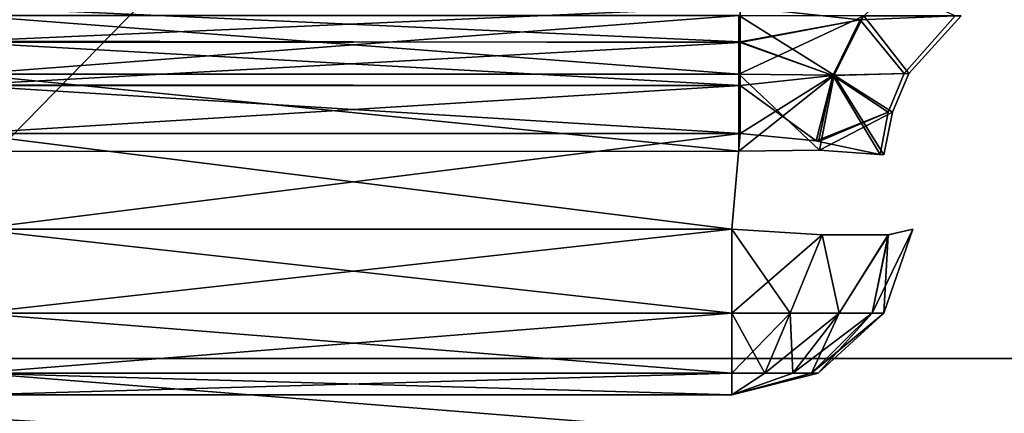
# Model space of a CAD drawing. Header units: millimetres. Extents: x -125 to 125, y -5 to 106.
# Tile 135 of 206: x 39.08 to 41.79, y -3.15 to -2.07. Entities that reach past the tile are written whole.
import ezdxf

# ---------------------------------------------------------------- set-up
doc = ezdxf.new("R2010")
doc.units = ezdxf.units.MM
doc.header["$LTSCALE"] = 65.185185
for name, color, linetype in [('10', 7, 'CONTINUOUS'), ('11', 7, 'CONTINUOUS'), ('15', 7, 'CONTINUOUS'), ('19', 7, 'CONTINUOUS'), ('20', 7, 'CONTINUOUS'), ('244', 7, 'CONTINUOUS'), ('245', 7, 'CONTINUOUS'), ('247', 7, 'CONTINUOUS'), ('248', 7, 'CONTINUOUS'), ('35', 7, 'CONTINUOUS'), ('36', 7, 'CONTINUOUS'), ('4', 7, 'CONTINUOUS'), ('5', 7, 'CONTINUOUS'), ('52', 7, 'CONTINUOUS'), ('53', 7, 'CONTINUOUS'), ('54', 7, 'CONTINUOUS'), ('55', 7, 'CONTINUOUS'), ('56', 7, 'CONTINUOUS'), ('6', 7, 'CONTINUOUS'), ('60', 7, 'CONTINUOUS'), ('61', 7, 'CONTINUOUS'), ('62', 7, 'CONTINUOUS'), ('63', 7, 'CONTINUOUS'), ('7', 7, 'CONTINUOUS'), ('8', 7, 'CONTINUOUS'), ('9', 7, 'CONTINUOUS')]:
    doc.layers.add(name, color=color, linetype=linetype)

msp = doc.modelspace()

# ---------------------------------------------------------------- linework, layer by layer
at = {"layer": '10', "linetype": 'CONTINUOUS'}
for points in [[(41.2901, -2.6593, 47.582), (41.0418, -2.8748, 47.5942), (41.0418, -2.6436, 47.5138), (41.2901, -2.6593, 47.582)], [(41.5399, -2.6436, 48.0119), (41.4278, -2.8748, 47.8521), (41.4722, -2.6593, 47.7644), (41.5399, -2.6436, 48.0119)], [(41.5399, -2.6436, 48.0119), (41.4596, -2.8748, 48.0119), (41.4278, -2.8748, 47.8521), (41.5399, -2.6436, 48.0119)], [(41.2017, -2.8748, 47.626), (41.0418, -2.8748, 47.5942), (41.2901, -2.6593, 47.582), (41.2017, -2.8748, 47.626)], [(41.3372, -2.8748, 47.7165), (41.2017, -2.8748, 47.626), (41.2901, -2.6593, 47.582), (41.3372, -2.8748, 47.7165)], [(41.4722, -2.6593, 47.7644), (41.3372, -2.8748, 47.7165), (41.2901, -2.6593, 47.582), (41.4722, -2.6593, 47.7644)], [(41.4278, -2.8748, 47.8521), (41.3372, -2.8748, 47.7165), (41.4722, -2.6593, 47.7644), (41.4278, -2.8748, 47.8521)], [(41.1326, -3.0402, 47.7929), (41.0418, -3.0402, 47.7748), (41.2017, -2.8748, 47.626), (41.1326, -3.0402, 47.7929)], [(41.2017, -2.8748, 47.626), (41.0418, -3.0402, 47.7748), (41.0418, -2.8748, 47.5942), (41.2017, -2.8748, 47.626)], [(41.2095, -3.0402, 47.8443), (41.1326, -3.0402, 47.7929), (41.3372, -2.8748, 47.7165), (41.2095, -3.0402, 47.8443)], [(41.3372, -2.8748, 47.7165), (41.1326, -3.0402, 47.7929), (41.2017, -2.8748, 47.626), (41.3372, -2.8748, 47.7165)], [(41.4278, -2.8748, 47.8521), (41.2095, -3.0402, 47.8443), (41.3372, -2.8748, 47.7165), (41.4278, -2.8748, 47.8521)], [(41.2609, -3.0402, 47.9212), (41.2095, -3.0402, 47.8443), (41.4278, -2.8748, 47.8521), (41.2609, -3.0402, 47.9212)], [(41.4596, -2.8748, 48.0119), (41.2609, -3.0402, 47.9212), (41.4278, -2.8748, 47.8521), (41.4596, -2.8748, 48.0119)], [(41.4596, -2.8748, 48.0119), (41.2789, -3.0402, 48.0119), (41.2609, -3.0402, 47.9212), (41.4596, -2.8748, 48.0119)], [(41.2789, -3.0402, 48.0119), (41.0418, -3.1, 48.0119), (41.2609, -3.0402, 47.9212), (41.2789, -3.0402, 48.0119)], [(41.2609, -3.0402, 47.9212), (41.0418, -3.1, 48.0119), (41.2095, -3.0402, 47.8443), (41.2609, -3.0402, 47.9212)], [(41.2095, -3.0402, 47.8443), (41.0418, -3.1, 48.0119), (41.1326, -3.0402, 47.7929), (41.2095, -3.0402, 47.8443)], [(41.1326, -3.0402, 47.7929), (41.0418, -3.1, 48.0119), (41.0418, -3.0402, 47.7748), (41.1326, -3.0402, 47.7929)]]:
    msp.add_3dface(points, dxfattribs=at)
at = {"layer": '11', "linetype": 'CONTINUOUS'}
for points in [[(41.0418, -2.6436, 47.5138), (41.0418, -2.8748, 47.5942), (38.9582, -2.6436, 47.5138), (41.0418, -2.6436, 47.5138)], [(38.9582, -2.6436, 47.5138), (41.0418, -2.8748, 47.5942), (38.9582, -2.8748, 47.5942), (38.9582, -2.6436, 47.5138)], [(38.9582, -2.8748, 47.5942), (41.0418, -3.0402, 47.7748), (38.9582, -3.0402, 47.7748), (38.9582, -2.8748, 47.5942)], [(41.0418, -2.8748, 47.5942), (41.0418, -3.0402, 47.7748), (38.9582, -2.8748, 47.5942), (41.0418, -2.8748, 47.5942)], [(41.0418, -3.1, 48.0119), (38.9582, -3.1, 48.0119), (38.9582, -3.0402, 47.7748), (41.0418, -3.1, 48.0119)], [(41.0418, -3.0402, 47.7748), (41.0418, -3.1, 48.0119), (38.9582, -3.0402, 47.7748), (41.0418, -3.0402, 47.7748)]]:
    msp.add_3dface(points, dxfattribs=at)
at = {"layer": '15', "linetype": 'CONTINUOUS'}
for points in [[(41.4827, -1.9793, 49.4765), (41.0648, -2.0321, 49.4051), (41.3946, -2.0675, 49.3201), (41.4827, -1.9793, 49.4765)], [(41.4827, -1.9793, 49.4765), (41.3946, -2.0675, 49.3201), (41.6556, -2.0572, 49.1892), (41.4827, -1.9793, 49.4765)], [(41.0648, -2.0321, 49.4051), (41.0648, -2.1305, 49.3104), (41.3946, -2.0675, 49.3201), (41.0648, -2.0321, 49.4051)], [(41.6556, -2.0572, 49.1892), (41.3946, -2.0675, 49.3201), (41.5157, -2.2155, 49.0776), (41.6556, -2.0572, 49.1892)], [(41.0648, -2.1305, 49.3104), (41.3195, -2.2212, 49.2103), (41.3946, -2.0675, 49.3201), (41.0648, -2.1305, 49.3104)], [(41.3946, -2.0675, 49.3201), (41.3195, -2.2212, 49.2103), (41.5157, -2.2155, 49.0776), (41.3946, -2.0675, 49.3201)], [(41.0648, -2.1305, 49.3104), (41.0648, -2.2487, 49.2468), (41.3195, -2.2212, 49.2103), (41.0648, -2.1305, 49.3104)], [(41.0648, -2.2487, 49.2468), (41.0648, -2.3811, 49.2167), (41.3195, -2.2212, 49.2103), (41.0648, -2.2487, 49.2468)], [(41.0648, -2.3811, 49.2167), (41.2736, -2.4008, 49.1685), (41.3195, -2.2212, 49.2103), (41.0648, -2.3811, 49.2167)], [(41.3195, -2.2212, 49.2103), (41.2736, -2.4008, 49.1685), (41.4719, -2.322, 49.0426), (41.3195, -2.2212, 49.2103)], [(41.5157, -2.2155, 49.0776), (41.3195, -2.2212, 49.2103), (41.4719, -2.322, 49.0426), (41.5157, -2.2155, 49.0776)], [(41.2736, -2.4008, 49.1685), (41.281, -2.4027, 49.1647), (41.4719, -2.322, 49.0426), (41.2736, -2.4008, 49.1685)], [(41.281, -2.4027, 49.1647), (41.4492, -2.439, 49.0245), (41.4719, -2.322, 49.0426), (41.281, -2.4027, 49.1647)]]:
    msp.add_3dface(points, dxfattribs=at)
at = {"layer": '19', "linetype": 'CONTINUOUS'}
for points in [[(41.0605, -2.2172, 47.4268), (38.9393, -2.0562, 47.2722), (41.0604, -2.056, 47.2727), (41.0605, -2.2172, 47.4268)], [(38.9394, -2.2177, 47.4264), (38.9393, -2.0562, 47.2722), (41.0605, -2.2172, 47.4268), (38.9394, -2.2177, 47.4264)], [(41.0606, -2.4293, 47.4954), (38.9394, -2.2177, 47.4264), (41.0605, -2.2172, 47.4268), (41.0606, -2.4293, 47.4954)], [(38.9395, -2.4303, 47.4949), (38.9394, -2.2177, 47.4264), (41.0606, -2.4293, 47.4954), (38.9395, -2.4303, 47.4949)]]:
    msp.add_3dface(points, dxfattribs=at)
at = {"layer": '20', "linetype": 'CONTINUOUS'}
for points in [[(41.0605, -2.2172, 47.4268), (41.0604, -2.056, 47.2727), (41.3232, -2.2201, 47.4857), (41.0605, -2.2172, 47.4268)], [(41.3232, -2.2201, 47.4857), (41.0604, -2.056, 47.2727), (41.4045, -2.0566, 47.3399), (41.3232, -2.2201, 47.4857)], [(41.3232, -2.2201, 47.4857), (41.4045, -2.0566, 47.3399), (41.5282, -2.2156, 47.6464), (41.3232, -2.2201, 47.4857)], [(41.5282, -2.2156, 47.6464), (41.4045, -2.0566, 47.3399), (41.672, -2.0572, 47.5398), (41.5282, -2.2156, 47.6464)], [(41.0606, -2.4293, 47.4954), (41.0605, -2.2172, 47.4268), (41.2824, -2.4269, 47.5466), (41.0606, -2.4293, 47.4954)], [(41.2824, -2.4269, 47.5466), (41.0605, -2.2172, 47.4268), (41.3232, -2.2201, 47.4857), (41.2824, -2.4269, 47.5466)], [(41.2824, -2.4269, 47.5466), (41.3232, -2.2201, 47.4857), (41.4599, -2.4393, 47.697), (41.2824, -2.4269, 47.5466)], [(41.4832, -2.3223, 47.6798), (41.3232, -2.2201, 47.4857), (41.5282, -2.2156, 47.6464), (41.4832, -2.3223, 47.6798)], [(41.4599, -2.4393, 47.697), (41.3232, -2.2201, 47.4857), (41.4832, -2.3223, 47.6798), (41.4599, -2.4393, 47.697)]]:
    msp.add_3dface(points, dxfattribs=at)
at = {"layer": '244', "linetype": 'CONTINUOUS'}
for points in [[(38.4615, 6.8399, -55.5), (48.0769, 6.8399, -55.5), (38.4615, -3, -55.5), (38.4615, 6.8399, -55.5)], [(38.4615, -3, -55.5), (48.0769, 6.8399, -55.5), (46.2116, -3, -55.5), (38.4615, -3, -55.5)]]:
    msp.add_3dface(points, dxfattribs=at)
at = {"layer": '245', "linetype": 'CONTINUOUS'}
for points in [[(36.3618, -3, -55.5), (38.4615, -3, -55.5), (46.2116, -3.618, -55.4021), (36.3618, -3, -55.5)], [(36.3618, -3.618, -55.4021), (36.3618, -3, -55.5), (46.2116, -3.618, -55.4021), (36.3618, -3.618, -55.4021)], [(38.4615, -3, -55.5), (46.2116, -3, -55.5), (46.2116, -3.618, -55.4021), (38.4615, -3, -55.5)]]:
    msp.add_3dface(points, dxfattribs=at)
at = {"layer": '247', "linetype": 'CONTINUOUS'}
for points in [[(46.2116, -3, 55.5), (36.3618, -3.618, 55.4021), (46.2116, -3.618, 55.4021), (46.2116, -3, 55.5)], [(38.4615, -3, 55.5), (36.3618, -3.618, 55.4021), (46.2116, -3, 55.5), (38.4615, -3, 55.5)]]:
    msp.add_3dface(points, dxfattribs=at)
at = {"layer": '248', "linetype": 'CONTINUOUS'}
for points in [[(38.4615, 5.512, 55.5), (48.0769, -3, 55.5), (48.0769, 5.512, 55.5), (38.4615, 5.512, 55.5)], [(46.2116, -3, 55.5), (48.0769, -3, 55.5), (38.4615, 5.512, 55.5), (46.2116, -3, 55.5)], [(38.4615, -3, 55.5), (46.2116, -3, 55.5), (38.4615, 5.512, 55.5), (38.4615, -3, 55.5)]]:
    msp.add_3dface(points, dxfattribs=at)
at = {"layer": '35', "linetype": 'CONTINUOUS'}
for points in [[(38.9393, -2.0562, -47.2722), (38.9394, -2.2177, -47.4264), (41.0604, -2.056, -47.2728), (38.9393, -2.0562, -47.2722)], [(41.0604, -2.056, -47.2728), (38.9394, -2.2177, -47.4264), (41.0605, -2.2172, -47.4268), (41.0604, -2.056, -47.2728)], [(41.0605, -2.2172, -47.4268), (38.9394, -2.2177, -47.4264), (41.0606, -2.4293, -47.4954), (41.0605, -2.2172, -47.4268)], [(38.9394, -2.2177, -47.4264), (38.9395, -2.4303, -47.4949), (41.0606, -2.4293, -47.4954), (38.9394, -2.2177, -47.4264)]]:
    msp.add_3dface(points, dxfattribs=at)
at = {"layer": '36', "linetype": 'CONTINUOUS'}
for points in [[(41.0604, -2.056, -47.2728), (41.0605, -2.2172, -47.4268), (41.4044, -2.0568, -47.3401), (41.0604, -2.056, -47.2728)], [(41.4044, -2.0568, -47.3401), (41.0605, -2.2172, -47.4268), (41.3232, -2.2202, -47.4858), (41.4044, -2.0568, -47.3401)], [(41.4044, -2.0568, -47.3401), (41.3232, -2.2202, -47.4858), (41.5282, -2.2156, -47.6464), (41.4044, -2.0568, -47.3401)], [(41.672, -2.0572, -47.5398), (41.4044, -2.0568, -47.3401), (41.5282, -2.2156, -47.6464), (41.672, -2.0572, -47.5398)], [(41.0605, -2.2172, -47.4268), (41.0606, -2.4293, -47.4954), (41.3232, -2.2202, -47.4858), (41.0605, -2.2172, -47.4268)], [(41.3232, -2.2202, -47.4858), (41.0606, -2.4293, -47.4954), (41.2824, -2.4269, -47.5466), (41.3232, -2.2202, -47.4858)], [(41.3232, -2.2202, -47.4858), (41.2824, -2.4269, -47.5466), (41.4832, -2.3223, -47.6798), (41.3232, -2.2202, -47.4858)], [(41.5282, -2.2156, -47.6464), (41.3232, -2.2202, -47.4858), (41.4832, -2.3223, -47.6798), (41.5282, -2.2156, -47.6464)], [(41.4832, -2.3223, -47.6798), (41.2824, -2.4269, -47.5466), (41.4599, -2.4393, -47.697), (41.4832, -2.3223, -47.6798)]]:
    msp.add_3dface(points, dxfattribs=at)
at = {"layer": '4', "linetype": 'CONTINUOUS'}
for points in [[(38.9352, -2.0301, 49.4077), (38.9352, -2.1264, 49.3134), (41.0648, -2.0321, 49.4051), (38.9352, -2.0301, 49.4077)], [(41.0648, -2.0321, 49.4051), (38.9352, -2.1264, 49.3134), (41.0648, -2.1305, 49.3104), (41.0648, -2.0321, 49.4051)], [(38.9352, -2.1264, 49.3134), (38.9352, -2.2465, 49.2476), (41.0648, -2.1305, 49.3104), (38.9352, -2.1264, 49.3134)], [(41.0648, -2.1305, 49.3104), (38.9352, -2.2465, 49.2476), (41.0648, -2.2487, 49.2468), (41.0648, -2.1305, 49.3104)], [(38.9352, -2.2465, 49.2476), (38.9352, -2.3811, 49.2167), (41.0648, -2.2487, 49.2468), (38.9352, -2.2465, 49.2476)], [(38.9352, -2.3811, 49.2167), (41.0648, -2.3811, 49.2167), (41.0648, -2.2487, 49.2468), (38.9352, -2.3811, 49.2167)]]:
    msp.add_3dface(points, dxfattribs=at)
at = {"layer": '5', "linetype": 'CONTINUOUS'}
for points in [[(41.0648, -2.3811, 49.2167), (38.9352, -2.3811, 49.2167), (41.0418, -2.6436, 49.1937), (41.0648, -2.3811, 49.2167)], [(41.0418, -2.6436, 49.1937), (38.9352, -2.3811, 49.2167), (38.9582, -2.6436, 49.1937), (41.0418, -2.6436, 49.1937)]]:
    msp.add_3dface(points, dxfattribs=at)
at = {"layer": '52', "linetype": 'CONTINUOUS'}
for points in [[(41.0648, -2.1286, -49.3118), (38.9352, -2.0321, -49.4051), (41.0648, -2.0309, -49.4067), (41.0648, -2.1286, -49.3118)], [(38.9352, -2.1305, -49.3104), (38.9352, -2.0321, -49.4051), (41.0648, -2.1286, -49.3118), (38.9352, -2.1305, -49.3104)], [(41.0648, -2.2483, -49.2469), (38.9352, -2.1305, -49.3104), (41.0648, -2.1286, -49.3118), (41.0648, -2.2483, -49.2469)], [(38.9352, -2.2487, -49.2468), (38.9352, -2.1305, -49.3104), (41.0648, -2.2483, -49.2469), (38.9352, -2.2487, -49.2468)], [(41.0648, -2.3811, -49.2167), (38.9352, -2.2487, -49.2468), (41.0648, -2.2483, -49.2469), (41.0648, -2.3811, -49.2167)], [(38.9352, -2.3811, -49.2167), (38.9352, -2.2487, -49.2468), (41.0648, -2.3811, -49.2167), (38.9352, -2.3811, -49.2167)]]:
    msp.add_3dface(points, dxfattribs=at)
at = {"layer": '53', "linetype": 'CONTINUOUS'}
for points in [[(38.9352, -2.3811, -49.2167), (41.0648, -2.3811, -49.2167), (38.9582, -2.6436, -49.1937), (38.9352, -2.3811, -49.2167)], [(38.9582, -2.6436, -49.1937), (41.0648, -2.3811, -49.2167), (41.0418, -2.6436, -49.1937), (38.9582, -2.6436, -49.1937)]]:
    msp.add_3dface(points, dxfattribs=at)
at = {"layer": '54', "linetype": 'CONTINUOUS'}
for points in [[(38.9582, -2.6436, -49.1937), (41.0418, -2.6436, -49.1937), (41.0418, -2.8748, -49.1133), (38.9582, -2.6436, -49.1937)], [(38.9582, -2.6436, -49.1937), (41.0418, -2.8748, -49.1133), (38.9582, -2.8748, -49.1133), (38.9582, -2.6436, -49.1937)], [(38.9582, -2.8748, -49.1133), (41.0418, -3.0402, -48.9327), (38.9582, -3.0402, -48.9327), (38.9582, -2.8748, -49.1133)], [(41.0418, -2.8748, -49.1133), (41.0418, -3.0402, -48.9327), (38.9582, -2.8748, -49.1133), (41.0418, -2.8748, -49.1133)], [(41.0418, -3.1, -48.6956), (38.9582, -3.1, -48.6956), (38.9582, -3.0402, -48.9327), (41.0418, -3.1, -48.6956)], [(41.0418, -3.0402, -48.9327), (41.0418, -3.1, -48.6956), (38.9582, -3.0402, -48.9327), (41.0418, -3.0402, -48.9327)]]:
    msp.add_3dface(points, dxfattribs=at)
at = {"layer": '55', "linetype": 'CONTINUOUS'}
for points in [[(38.9582, -3.1, -48.6956), (41.0418, -3.1, -48.6956), (38.9582, -3.1, -48.0119), (38.9582, -3.1, -48.6956)], [(41.0418, -3.1, -48.6956), (41.0418, -3.1, -48.0119), (38.9582, -3.1, -48.0119), (41.0418, -3.1, -48.6956)]]:
    msp.add_3dface(points, dxfattribs=at)
at = {"layer": '56', "linetype": 'CONTINUOUS'}
for points in [[(41.0418, -2.6436, -47.5138), (38.9582, -2.8748, -47.5942), (41.0418, -2.8748, -47.5942), (41.0418, -2.6436, -47.5138)], [(38.9582, -2.6436, -47.5138), (38.9582, -2.8748, -47.5942), (41.0418, -2.6436, -47.5138), (38.9582, -2.6436, -47.5138)], [(41.0418, -2.8748, -47.5942), (38.9582, -3.0402, -47.7748), (41.0418, -3.0402, -47.7748), (41.0418, -2.8748, -47.5942)], [(38.9582, -2.8748, -47.5942), (38.9582, -3.0402, -47.7748), (41.0418, -2.8748, -47.5942), (38.9582, -2.8748, -47.5942)], [(38.9582, -3.1, -48.0119), (41.0418, -3.1, -48.0119), (41.0418, -3.0402, -47.7748), (38.9582, -3.1, -48.0119)], [(38.9582, -3.0402, -47.7748), (38.9582, -3.1, -48.0119), (41.0418, -3.0402, -47.7748), (38.9582, -3.0402, -47.7748)]]:
    msp.add_3dface(points, dxfattribs=at)
at = {"layer": '6', "linetype": 'CONTINUOUS'}
for points in [[(41.0418, -2.6436, 49.1937), (38.9582, -2.8748, 49.1133), (41.0418, -2.8748, 49.1133), (41.0418, -2.6436, 49.1937)], [(41.0418, -2.6436, 49.1937), (38.9582, -2.6436, 49.1937), (38.9582, -2.8748, 49.1133), (41.0418, -2.6436, 49.1937)], [(41.0418, -2.8748, 49.1133), (38.9582, -3.0402, 48.9327), (41.0418, -3.0402, 48.9327), (41.0418, -2.8748, 49.1133)], [(38.9582, -2.8748, 49.1133), (38.9582, -3.0402, 48.9327), (41.0418, -2.8748, 49.1133), (38.9582, -2.8748, 49.1133)], [(38.9582, -3.0402, 48.9327), (38.9582, -3.1, 48.6956), (41.0418, -3.0402, 48.9327), (38.9582, -3.0402, 48.9327)], [(38.9582, -3.1, 48.6956), (41.0418, -3.1, 48.6956), (41.0418, -3.0402, 48.9327), (38.9582, -3.1, 48.6956)]]:
    msp.add_3dface(points, dxfattribs=at)
at = {"layer": '60', "linetype": 'CONTINUOUS'}
for points in [[(41.0418, -2.6436, -47.5138), (41.2017, -2.8748, -47.626), (41.2898, -2.6593, -47.5818), (41.0418, -2.6436, -47.5138)], [(41.0418, -2.6436, -47.5138), (41.0418, -2.8748, -47.5942), (41.2017, -2.8748, -47.626), (41.0418, -2.6436, -47.5138)], [(41.4596, -2.8748, -48.0119), (41.5399, -2.6436, -48.0119), (41.4719, -2.6593, -47.764), (41.4596, -2.8748, -48.0119)], [(41.2017, -2.8748, -47.626), (41.3372, -2.8748, -47.7165), (41.2898, -2.6593, -47.5818), (41.2017, -2.8748, -47.626)], [(41.2898, -2.6593, -47.5818), (41.3372, -2.8748, -47.7165), (41.4719, -2.6593, -47.764), (41.2898, -2.6593, -47.5818)], [(41.3372, -2.8748, -47.7165), (41.4278, -2.8748, -47.8521), (41.4719, -2.6593, -47.764), (41.3372, -2.8748, -47.7165)], [(41.4278, -2.8748, -47.8521), (41.4596, -2.8748, -48.0119), (41.4719, -2.6593, -47.764), (41.4278, -2.8748, -47.8521)], [(41.0418, -2.8748, -47.5942), (41.0418, -3.0402, -47.7748), (41.1326, -3.0402, -47.7929), (41.0418, -2.8748, -47.5942)], [(41.2017, -2.8748, -47.626), (41.0418, -2.8748, -47.5942), (41.1326, -3.0402, -47.7929), (41.2017, -2.8748, -47.626)], [(41.2095, -3.0402, -47.8443), (41.2017, -2.8748, -47.626), (41.1326, -3.0402, -47.7929), (41.2095, -3.0402, -47.8443)], [(41.3372, -2.8748, -47.7165), (41.2017, -2.8748, -47.626), (41.2095, -3.0402, -47.8443), (41.3372, -2.8748, -47.7165)], [(41.2609, -3.0402, -47.9212), (41.3372, -2.8748, -47.7165), (41.2095, -3.0402, -47.8443), (41.2609, -3.0402, -47.9212)], [(41.2789, -3.0402, -48.0119), (41.4278, -2.8748, -47.8521), (41.2609, -3.0402, -47.9212), (41.2789, -3.0402, -48.0119)], [(41.4278, -2.8748, -47.8521), (41.3372, -2.8748, -47.7165), (41.2609, -3.0402, -47.9212), (41.4278, -2.8748, -47.8521)], [(41.4596, -2.8748, -48.0119), (41.4278, -2.8748, -47.8521), (41.2789, -3.0402, -48.0119), (41.4596, -2.8748, -48.0119)], [(41.0418, -3.1, -48.0119), (41.2789, -3.0402, -48.0119), (41.2609, -3.0402, -47.9212), (41.0418, -3.1, -48.0119)], [(41.0418, -3.0402, -47.7748), (41.0418, -3.1, -48.0119), (41.1326, -3.0402, -47.7929), (41.0418, -3.0402, -47.7748)], [(41.0418, -3.1, -48.0119), (41.2095, -3.0402, -47.8443), (41.1326, -3.0402, -47.7929), (41.0418, -3.1, -48.0119)], [(41.0418, -3.1, -48.0119), (41.2609, -3.0402, -47.9212), (41.2095, -3.0402, -47.8443), (41.0418, -3.1, -48.0119)]]:
    msp.add_3dface(points, dxfattribs=at)
at = {"layer": '61', "linetype": 'CONTINUOUS'}
for points in [[(41.5399, -2.6436, -48.0119), (41.4596, -2.8748, -48.0119), (41.5399, -2.6436, -48.6956), (41.5399, -2.6436, -48.0119)], [(41.5399, -2.6436, -48.6956), (41.4596, -2.8748, -48.0119), (41.4596, -2.8748, -48.6956), (41.5399, -2.6436, -48.6956)], [(41.4596, -2.8748, -48.0119), (41.2789, -3.0402, -48.0119), (41.4596, -2.8748, -48.6956), (41.4596, -2.8748, -48.0119)], [(41.4596, -2.8748, -48.6956), (41.2789, -3.0402, -48.0119), (41.2789, -3.0402, -48.6956), (41.4596, -2.8748, -48.6956)], [(41.0418, -3.1, -48.0119), (41.0418, -3.1, -48.6956), (41.2789, -3.0402, -48.6956), (41.0418, -3.1, -48.0119)], [(41.2789, -3.0402, -48.0119), (41.0418, -3.1, -48.0119), (41.2789, -3.0402, -48.6956), (41.2789, -3.0402, -48.0119)]]:
    msp.add_3dface(points, dxfattribs=at)
at = {"layer": '62', "linetype": 'CONTINUOUS'}
for points in [[(41.0418, -2.8748, -49.1133), (41.0418, -2.6436, -49.1937), (41.2901, -2.6593, -49.1255), (41.0418, -2.8748, -49.1133)], [(41.5399, -2.6436, -48.6956), (41.4596, -2.8748, -48.6956), (41.4278, -2.8748, -48.8555), (41.5399, -2.6436, -48.6956)], [(41.5399, -2.6436, -48.6956), (41.4278, -2.8748, -48.8555), (41.4722, -2.6593, -48.9431), (41.5399, -2.6436, -48.6956)], [(41.2017, -2.8748, -49.0815), (41.0418, -2.8748, -49.1133), (41.2901, -2.6593, -49.1255), (41.2017, -2.8748, -49.0815)], [(41.3372, -2.8748, -48.991), (41.2017, -2.8748, -49.0815), (41.2901, -2.6593, -49.1255), (41.3372, -2.8748, -48.991)], [(41.4722, -2.6593, -48.9431), (41.3372, -2.8748, -48.991), (41.2901, -2.6593, -49.1255), (41.4722, -2.6593, -48.9431)], [(41.4278, -2.8748, -48.8555), (41.3372, -2.8748, -48.991), (41.4722, -2.6593, -48.9431), (41.4278, -2.8748, -48.8555)], [(41.0418, -3.0402, -48.9327), (41.0418, -2.8748, -49.1133), (41.2017, -2.8748, -49.0815), (41.0418, -3.0402, -48.9327)], [(41.1326, -3.0402, -48.9146), (41.0418, -3.0402, -48.9327), (41.2017, -2.8748, -49.0815), (41.1326, -3.0402, -48.9146)], [(41.2095, -3.0402, -48.8632), (41.1326, -3.0402, -48.9146), (41.3372, -2.8748, -48.991), (41.2095, -3.0402, -48.8632)], [(41.3372, -2.8748, -48.991), (41.1326, -3.0402, -48.9146), (41.2017, -2.8748, -49.0815), (41.3372, -2.8748, -48.991)], [(41.2609, -3.0402, -48.7863), (41.2095, -3.0402, -48.8632), (41.4278, -2.8748, -48.8555), (41.2609, -3.0402, -48.7863)], [(41.4278, -2.8748, -48.8555), (41.2095, -3.0402, -48.8632), (41.3372, -2.8748, -48.991), (41.4278, -2.8748, -48.8555)], [(41.4596, -2.8748, -48.6956), (41.2789, -3.0402, -48.6956), (41.2609, -3.0402, -48.7863), (41.4596, -2.8748, -48.6956)], [(41.4596, -2.8748, -48.6956), (41.2609, -3.0402, -48.7863), (41.4278, -2.8748, -48.8555), (41.4596, -2.8748, -48.6956)], [(41.0418, -3.1, -48.6956), (41.0418, -3.0402, -48.9327), (41.1326, -3.0402, -48.9146), (41.0418, -3.1, -48.6956)], [(41.2095, -3.0402, -48.8632), (41.0418, -3.1, -48.6956), (41.1326, -3.0402, -48.9146), (41.2095, -3.0402, -48.8632)], [(41.2609, -3.0402, -48.7863), (41.0418, -3.1, -48.6956), (41.2095, -3.0402, -48.8632), (41.2609, -3.0402, -48.7863)], [(41.2789, -3.0402, -48.6956), (41.0418, -3.1, -48.6956), (41.2609, -3.0402, -48.7863), (41.2789, -3.0402, -48.6956)]]:
    msp.add_3dface(points, dxfattribs=at)
at = {"layer": '63', "linetype": 'CONTINUOUS'}
for points in [[(41.0648, -2.1286, -49.3118), (41.0648, -2.0309, -49.4067), (41.3946, -2.0675, -49.3201), (41.0648, -2.1286, -49.3118)], [(41.5157, -2.2155, -49.0776), (41.3946, -2.0675, -49.3201), (41.6556, -2.0572, -49.1892), (41.5157, -2.2155, -49.0776)], [(41.3195, -2.2212, -49.2103), (41.0648, -2.1286, -49.3118), (41.3946, -2.0675, -49.3201), (41.3195, -2.2212, -49.2103)], [(41.3195, -2.2212, -49.2103), (41.3946, -2.0675, -49.3201), (41.5157, -2.2155, -49.0776), (41.3195, -2.2212, -49.2103)], [(41.0648, -2.2483, -49.2469), (41.0648, -2.1286, -49.3118), (41.3195, -2.2212, -49.2103), (41.0648, -2.2483, -49.2469)], [(41.2735, -2.4009, -49.1685), (41.0648, -2.2483, -49.2469), (41.3195, -2.2212, -49.2103), (41.2735, -2.4009, -49.1685)], [(41.2735, -2.4009, -49.1685), (41.3195, -2.2212, -49.2103), (41.2798, -2.4024, -49.1653), (41.2735, -2.4009, -49.1685)], [(41.2798, -2.4024, -49.1653), (41.3195, -2.2212, -49.2103), (41.4492, -2.439, -49.0245), (41.2798, -2.4024, -49.1653)], [(41.4719, -2.322, -49.0426), (41.3195, -2.2212, -49.2103), (41.5157, -2.2155, -49.0776), (41.4719, -2.322, -49.0426)], [(41.4492, -2.439, -49.0245), (41.3195, -2.2212, -49.2103), (41.4719, -2.322, -49.0426), (41.4492, -2.439, -49.0245)], [(41.0648, -2.3811, -49.2167), (41.0648, -2.2483, -49.2469), (41.2735, -2.4009, -49.1685), (41.0648, -2.3811, -49.2167)]]:
    msp.add_3dface(points, dxfattribs=at)
at = {"layer": '7', "linetype": 'CONTINUOUS'}
for points in [[(41.0418, -3.1, 48.0119), (38.9582, -3.1, 48.6956), (38.9582, -3.1, 48.0119), (41.0418, -3.1, 48.0119)], [(41.0418, -3.1, 48.6956), (38.9582, -3.1, 48.6956), (41.0418, -3.1, 48.0119), (41.0418, -3.1, 48.6956)]]:
    msp.add_3dface(points, dxfattribs=at)
at = {"layer": '8', "linetype": 'CONTINUOUS'}
for points in [[(41.4596, -2.8748, 48.0119), (41.5399, -2.6436, 48.0119), (41.4596, -2.8748, 48.6956), (41.4596, -2.8748, 48.0119)], [(41.5399, -2.6436, 48.0119), (41.5399, -2.6436, 48.6956), (41.4596, -2.8748, 48.6956), (41.5399, -2.6436, 48.0119)], [(41.2789, -3.0402, 48.6956), (41.4596, -2.8748, 48.0119), (41.4596, -2.8748, 48.6956), (41.2789, -3.0402, 48.6956)], [(41.2789, -3.0402, 48.0119), (41.4596, -2.8748, 48.0119), (41.2789, -3.0402, 48.6956), (41.2789, -3.0402, 48.0119)], [(41.0418, -3.1, 48.6956), (41.2789, -3.0402, 48.0119), (41.2789, -3.0402, 48.6956), (41.0418, -3.1, 48.6956)], [(41.0418, -3.1, 48.6956), (41.0418, -3.1, 48.0119), (41.2789, -3.0402, 48.0119), (41.0418, -3.1, 48.6956)]]:
    msp.add_3dface(points, dxfattribs=at)
at = {"layer": '9', "linetype": 'CONTINUOUS'}
for points in [[(41.0418, -2.6436, 49.1937), (41.2017, -2.8748, 49.0815), (41.2898, -2.6593, 49.1257), (41.0418, -2.6436, 49.1937)], [(41.0418, -2.6436, 49.1937), (41.0418, -2.8748, 49.1133), (41.2017, -2.8748, 49.0815), (41.0418, -2.6436, 49.1937)], [(41.4596, -2.8748, 48.6956), (41.5399, -2.6436, 48.6956), (41.4719, -2.6593, 48.9436), (41.4596, -2.8748, 48.6956)], [(41.2017, -2.8748, 49.0815), (41.3372, -2.8748, 48.991), (41.2898, -2.6593, 49.1257), (41.2017, -2.8748, 49.0815)], [(41.2898, -2.6593, 49.1257), (41.3372, -2.8748, 48.991), (41.4719, -2.6593, 48.9436), (41.2898, -2.6593, 49.1257)], [(41.3372, -2.8748, 48.991), (41.4278, -2.8748, 48.8555), (41.4719, -2.6593, 48.9436), (41.3372, -2.8748, 48.991)], [(41.4278, -2.8748, 48.8555), (41.4596, -2.8748, 48.6956), (41.4719, -2.6593, 48.9436), (41.4278, -2.8748, 48.8555)], [(41.0418, -2.8748, 49.1133), (41.0418, -3.0402, 48.9327), (41.1326, -3.0402, 48.9146), (41.0418, -2.8748, 49.1133)], [(41.2017, -2.8748, 49.0815), (41.0418, -2.8748, 49.1133), (41.1326, -3.0402, 48.9146), (41.2017, -2.8748, 49.0815)], [(41.2095, -3.0402, 48.8632), (41.2017, -2.8748, 49.0815), (41.1326, -3.0402, 48.9146), (41.2095, -3.0402, 48.8632)], [(41.3372, -2.8748, 48.991), (41.2017, -2.8748, 49.0815), (41.2095, -3.0402, 48.8632), (41.3372, -2.8748, 48.991)], [(41.2609, -3.0402, 48.7863), (41.3372, -2.8748, 48.991), (41.2095, -3.0402, 48.8632), (41.2609, -3.0402, 48.7863)], [(41.4278, -2.8748, 48.8555), (41.3372, -2.8748, 48.991), (41.2609, -3.0402, 48.7863), (41.4278, -2.8748, 48.8555)], [(41.2789, -3.0402, 48.6956), (41.4278, -2.8748, 48.8555), (41.2609, -3.0402, 48.7863), (41.2789, -3.0402, 48.6956)], [(41.2789, -3.0402, 48.6956), (41.4596, -2.8748, 48.6956), (41.4278, -2.8748, 48.8555), (41.2789, -3.0402, 48.6956)], [(41.0418, -3.1, 48.6956), (41.2095, -3.0402, 48.8632), (41.1326, -3.0402, 48.9146), (41.0418, -3.1, 48.6956)], [(41.0418, -3.1, 48.6956), (41.2609, -3.0402, 48.7863), (41.2095, -3.0402, 48.8632), (41.0418, -3.1, 48.6956)], [(41.0418, -3.1, 48.6956), (41.2789, -3.0402, 48.6956), (41.2609, -3.0402, 48.7863), (41.0418, -3.1, 48.6956)], [(41.0418, -3.0402, 48.9327), (41.0418, -3.1, 48.6956), (41.1326, -3.0402, 48.9146), (41.0418, -3.0402, 48.9327)]]:
    msp.add_3dface(points, dxfattribs=at)

doc.saveas('drawing.dxf')
